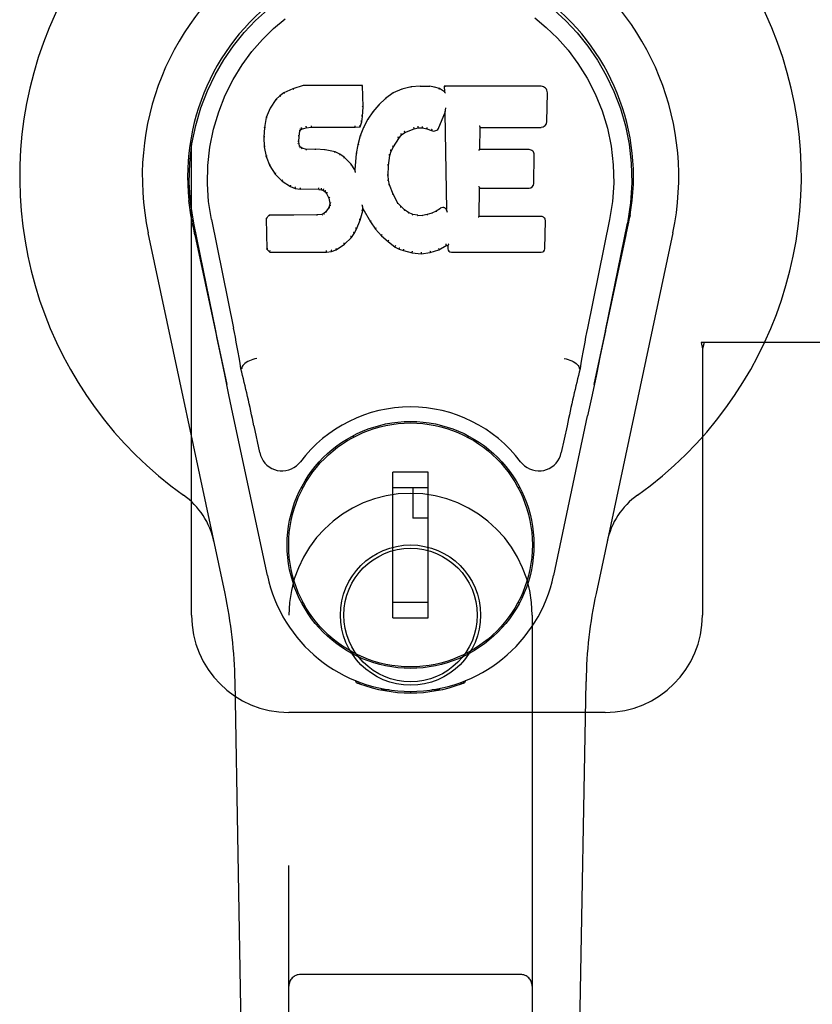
# Model space of a CAD drawing. Header units: inches. Extents: x 0 to 221, y 0 to 143.
# Tile 11 of 33: x 66.18 to 68.22, y 74.8 to 77.33. Entities that reach past the tile are written whole.
import ezdxf

# ---------------------------------------------------------------- set-up
doc = ezdxf.new("R2010")
doc.units = ezdxf.units.IN
doc.header["$LTSCALE"] = 12.149718
doc.header["$MEASUREMENT"] = 0
doc.linetypes.add('HIDDEN', pattern=[0.2, 0.1, -0.1])
doc.layers.add('LEFTHAND_DOOR_ASSEMBLY', color=7, linetype='CONTINUOUS')

msp = doc.modelspace()

# ---------------------------------------------------------------- linework, layer by layer
at = {"layer": 'LEFTHAND_DOOR_ASSEMBLY', "color": 8, "linetype": 'HIDDEN'}
for p, q in [((66.6253, 75.797), (66.6253, 78.047)), ((67.9348, 76.497), (67.9378, 76.4801)), ((68.2557, 76.497), (67.9348, 76.497)), ((67.9422, 76.497), (67.9378, 76.4801)), ((67.9378, 76.4801), (67.9378, 75.797)), ((66.8753, 73.9395), (66.8753, 75.797)), ((67.5003, 75.797), (67.5003, 73.9395)), ((67.6878, 75.547), (66.8753, 75.547)), ((67.4703, 74.8745), (66.9053, 74.8745))]:
    msp.add_line(p, q, dxfattribs=at)
at = {"layer": 'LEFTHAND_DOOR_ASSEMBLY', "color": 7, "linetype": 'Continuous'}
for p, q in [((66.8628, 77.1376), (66.8517, 77.1299)), ((66.8859, 77.1482), (66.8628, 77.1376)), ((66.8631, 77.137), (66.8628, 77.1376)), ((66.9117, 77.1565), (66.8859, 77.1482)), ((66.8862, 77.1476), (66.8859, 77.1482)), ((66.9118, 77.1558), (66.9117, 77.1565)), ((67.0646, 77.1565), (66.9117, 77.1565)), ((67.064, 77.1558), (67.0646, 77.1565)), ((67.0658, 77.1016), (67.0646, 77.1565)), ((67.1432, 77.1373), (67.1236, 77.123)), ((67.1657, 77.1472), (67.1432, 77.1373)), ((67.1436, 77.1367), (67.1432, 77.1373)), ((67.1893, 77.1526), (67.1657, 77.1472)), ((67.1659, 77.1466), (67.1657, 77.1472)), ((67.2129, 77.155), (67.1893, 77.1526)), ((67.1894, 77.152), (67.1893, 77.1526)), ((67.2129, 77.1543), (67.2129, 77.155)), ((67.2129, 77.155), (67.2369, 77.1545)), ((67.213, 77.1537), (67.2129, 77.1543)), ((67.2368, 77.1539), (67.2369, 77.1545)), ((67.2497, 77.1525), (67.2369, 77.1545)), ((67.2496, 77.1519), (67.2497, 77.1525)), ((67.2626, 77.1483), (67.2497, 77.1525)), ((67.2623, 77.1477), (67.2626, 77.1483)), ((67.2747, 77.1403), (67.2626, 77.1483)), ((67.2745, 77.1544), (67.2747, 77.1403)), ((67.2751, 77.1538), (67.2745, 77.1544)), ((67.5232, 77.1544), (67.2745, 77.1544)), ((67.2747, 77.1403), (67.2753, 77.1392)), ((67.538, 77.0636), (67.5393, 77.138)), ((66.8418, 77.1204), (66.827, 77.0986)), ((66.8517, 77.1299), (66.8418, 77.1204)), ((66.8423, 77.12), (66.8418, 77.1204)), ((66.8521, 77.1294), (66.8517, 77.1299)), ((67.1236, 77.123), (67.1065, 77.1066)), ((67.124, 77.1225), (67.1236, 77.123)), ((66.827, 77.0986), (66.8174, 77.0739)), ((66.8276, 77.0983), (66.827, 77.0986)), ((67.0645, 77.0772), (67.0658, 77.1016)), ((67.0652, 77.1016), (67.0658, 77.1016)), ((67.0913, 77.0888), (67.078, 77.0696)), ((67.1065, 77.1066), (67.0913, 77.0888)), ((67.0918, 77.0885), (67.0913, 77.0888)), ((67.1069, 77.1062), (67.1065, 77.1066)), ((67.2762, 77.0883), (67.2757, 77.0854)), ((67.2764, 77.0901), (67.2763, 77.0896)), ((67.2765, 77.0909), (67.2764, 77.0901)), ((67.2766, 77.0916), (67.2765, 77.0909)), ((67.2768, 77.0927), (67.2766, 77.0916)), ((67.277, 77.0937), (67.2768, 77.0927)), ((67.2772, 77.095), (67.277, 77.0937)), ((67.2774, 77.0964), (67.2772, 77.095)), ((67.2778, 77.0983), (67.2774, 77.0964)), ((67.278, 77.0994), (67.2778, 77.0983)), ((66.8174, 77.0739), (66.8123, 77.0488)), ((66.8179, 77.0737), (66.8174, 77.0739)), ((67.0584, 77.0502), (67.0629, 77.0629)), ((67.0623, 77.063), (67.0629, 77.0629)), ((67.0629, 77.0629), (67.0645, 77.0772)), ((67.0639, 77.0773), (67.0645, 77.0772)), ((67.078, 77.0696), (67.0669, 77.0489)), ((67.0785, 77.0692), (67.078, 77.0696)), ((67.2608, 77.0486), (67.2757, 77.0854)), ((67.2757, 77.0854), (67.28, 76.8383)), ((66.8123, 77.0488), (66.8109, 77.0239)), ((66.8129, 77.0487), (66.8123, 77.0488)), ((66.9019, 77.0262), (66.9039, 77.0392)), ((66.9033, 77.0394), (66.9039, 77.0392)), ((66.9039, 77.0392), (66.9055, 77.0425)), ((66.905, 77.0429), (66.9055, 77.0425)), ((66.9055, 77.0425), (66.9081, 77.0446)), ((66.9078, 77.0451), (66.9081, 77.0446)), ((66.9081, 77.0446), (66.9194, 77.0481)), ((66.9193, 77.0486), (66.9194, 77.0481)), ((66.9194, 77.0481), (66.9328, 77.0491)), ((66.9327, 77.053), (66.9328, 77.0516)), ((66.9328, 77.0497), (66.9328, 77.0491)), ((66.9328, 77.0491), (67.0457, 77.0491)), ((67.0457, 77.0516), (67.0456, 77.053)), ((67.0457, 77.0491), (67.0584, 77.0502)), ((67.0457, 77.0497), (67.0457, 77.0491)), ((67.058, 77.0507), (67.0584, 77.0502)), ((67.0669, 77.0489), (67.0583, 77.027)), ((67.0675, 77.0486), (67.0669, 77.0489)), ((67.1736, 77.0354), (67.197, 77.0451)), ((67.1968, 77.0456), (67.197, 77.0451)), ((67.197, 77.0451), (67.2077, 77.0478)), ((67.2077, 77.0484), (67.2077, 77.0478)), ((67.2077, 77.0478), (67.2186, 77.0477)), ((67.2187, 77.0482), (67.2186, 77.0477)), ((67.2186, 77.0477), (67.23, 77.045)), ((67.2302, 77.0455), (67.23, 77.045)), ((67.23, 77.045), (67.2417, 77.0405)), ((67.2419, 77.041), (67.2417, 77.0405)), ((67.3656, 76.9918), (67.3666, 77.049)), ((67.366, 77.0496), (67.3666, 77.049)), ((67.3666, 77.049), (67.5232, 77.049)), ((66.8109, 77.0239), (66.8121, 76.9989)), ((66.8115, 77.0239), (66.8109, 77.0239)), ((66.9004, 77.0122), (66.901, 77.0122)), ((66.901, 77.0122), (66.9019, 77.0262)), ((66.9015, 77.0063), (66.901, 77.0122)), ((66.9013, 77.0262), (66.9019, 77.0262)), ((67.0583, 77.027), (67.0524, 77.0045)), ((67.0589, 77.0268), (67.0583, 77.027)), ((67.1437, 76.9986), (67.1577, 77.0207)), ((67.1572, 77.021), (67.1577, 77.0207)), ((67.1577, 77.0207), (67.1648, 77.0294)), ((67.1644, 77.0298), (67.1648, 77.0294)), ((67.1648, 77.0294), (67.1736, 77.0354)), ((67.1733, 77.0359), (67.1736, 77.0354)), ((66.8121, 76.9989), (66.8167, 76.974)), ((66.8127, 76.9989), (66.8121, 76.9989)), ((66.9009, 77.0062), (66.9015, 77.0063)), ((66.9029, 77.0016), (66.9015, 77.0063)), ((66.9023, 77.0013), (66.9029, 77.0016)), ((66.9056, 76.9979), (66.9029, 77.0016)), ((66.9051, 76.9975), (66.9056, 76.9979)), ((66.9093, 76.9952), (66.9056, 76.9979)), ((66.909, 76.9946), (66.9093, 76.9952)), ((66.9207, 76.992), (66.9093, 76.9952)), ((66.9438, 76.9927), (66.9207, 76.992)), ((66.9207, 76.9913), (66.9207, 76.992)), ((66.9438, 76.9921), (66.9438, 76.9927)), ((66.9688, 76.9914), (66.9438, 76.9927)), ((66.9438, 76.9915), (66.9438, 76.9921)), ((66.9687, 76.9908), (66.9688, 76.9914)), ((66.9939, 76.9859), (66.9688, 76.9914)), ((66.9937, 76.9853), (66.9939, 76.9859)), ((67.0064, 76.9802), (66.9939, 76.9859)), ((67.0524, 77.0045), (67.0485, 76.9818)), ((67.0529, 77.0044), (67.0524, 77.0045)), ((67.1347, 76.9768), (67.1382, 76.9879)), ((67.1377, 76.9881), (67.1382, 76.9879)), ((67.1382, 76.9879), (67.1437, 76.9986)), ((67.1432, 76.9989), (67.1437, 76.9986)), ((67.365, 76.9912), (67.3656, 76.9918)), ((67.4922, 76.9918), (67.3656, 76.9918)), ((66.8173, 76.9742), (66.8167, 76.974)), ((66.8167, 76.974), (66.826, 76.9503)), ((67.0061, 76.9797), (67.0064, 76.9802)), ((67.0175, 76.9723), (67.0064, 76.9802)), ((67.0171, 76.9719), (67.0175, 76.9723)), ((67.0357, 76.9541), (67.0175, 76.9723)), ((67.0485, 76.9818), (67.0448, 76.9396)), ((67.0491, 76.9817), (67.0485, 76.9818)), ((67.1312, 76.9512), (67.1347, 76.9768)), ((67.1341, 76.9769), (67.1347, 76.9768)), ((67.5043, 76.9051), (67.5056, 76.9782)), ((66.8266, 76.9506), (66.826, 76.9503)), ((66.826, 76.9503), (66.84, 76.9289)), ((67.0352, 76.9537), (67.0357, 76.9541)), ((67.0448, 76.9396), (67.0357, 76.9541)), ((67.0453, 76.9378), (67.0448, 76.9396)), ((67.13, 76.9251), (67.1312, 76.9512)), ((67.1306, 76.9512), (67.1312, 76.9512)), ((66.8405, 76.9293), (66.84, 76.9289)), ((66.84, 76.9289), (66.8578, 76.9106)), ((66.8581, 76.9111), (66.8578, 76.9106)), ((66.8578, 76.9106), (66.8792, 76.8968)), ((67.1294, 76.9251), (67.13, 76.9251)), ((67.131, 76.913), (67.13, 76.9251)), ((67.1304, 76.9129), (67.131, 76.913)), ((67.1336, 76.9011), (67.131, 76.913)), ((66.8794, 76.8973), (66.8792, 76.8968)), ((66.8792, 76.8968), (66.8918, 76.8921)), ((66.8919, 76.8927), (66.8918, 76.8921)), ((66.8918, 76.8921), (66.9047, 76.8899)), ((66.9048, 76.8905), (66.9047, 76.8899)), ((66.9525, 76.8895), (66.9047, 76.8899)), ((66.9526, 76.89), (66.9525, 76.8895)), ((66.9525, 76.8895), (66.9589, 76.8889)), ((66.959, 76.8894), (66.9589, 76.8889)), ((66.9589, 76.8889), (66.964, 76.8872)), ((66.9643, 76.8877), (66.964, 76.8872)), ((66.964, 76.8872), (66.9685, 76.8838)), ((67.1331, 76.901), (67.1336, 76.9011)), ((67.1431, 76.8771), (67.1336, 76.9011)), ((67.3638, 76.8202), (67.3651, 76.8933)), ((67.3646, 76.8938), (67.3651, 76.8933)), ((67.3651, 76.8933), (67.4922, 76.8933)), ((66.9689, 76.8843), (66.9685, 76.8838)), ((66.9685, 76.8838), (66.9724, 76.8793)), ((66.9729, 76.8796), (66.9724, 76.8793)), ((66.9724, 76.8793), (66.9783, 76.8675)), ((66.9788, 76.8677), (66.9783, 76.8675)), ((66.9783, 76.8675), (66.9806, 76.8542)), ((67.1425, 76.8769), (67.1431, 76.8771)), ((67.1555, 76.8548), (67.1431, 76.8771)), ((66.9783, 76.8432), (66.97, 76.8322)), ((66.9801, 76.8484), (66.9783, 76.8432)), ((66.9788, 76.8429), (66.9783, 76.8432)), ((66.9806, 76.8542), (66.9801, 76.8484)), ((66.9807, 76.8482), (66.9801, 76.8484)), ((66.9812, 76.8542), (66.9806, 76.8542)), ((67.0582, 76.8106), (67.065, 76.8346)), ((67.0639, 76.8493), (67.0637, 76.8504)), ((67.0641, 76.8486), (67.0639, 76.8493)), ((67.0642, 76.848), (67.0641, 76.8486)), ((67.0644, 76.8473), (67.0642, 76.848)), ((67.0645, 76.8467), (67.0644, 76.8473)), ((67.0646, 76.8461), (67.0645, 76.8467)), ((67.0645, 76.8347), (67.065, 76.8346)), ((67.0647, 76.8454), (67.0646, 76.8461)), ((67.065, 76.8346), (67.0655, 76.8405)), ((67.0655, 76.8405), (67.0651, 76.8424)), ((67.0655, 76.8405), (67.0847, 76.8065)), ((67.155, 76.8544), (67.1555, 76.8548)), ((67.1634, 76.8454), (67.1555, 76.8548)), ((67.1629, 76.845), (67.1634, 76.8454)), ((67.1727, 76.8371), (67.1634, 76.8454)), ((67.1723, 76.8366), (67.1727, 76.8371)), ((67.1829, 76.8302), (67.1727, 76.8371)), ((67.2644, 76.8411), (67.254, 76.834)), ((67.2647, 76.8406), (67.2644, 76.8411)), ((67.28, 76.8383), (67.28, 76.8382)), ((67.2806, 76.8361), (67.28, 76.8382)), ((66.626, 76.8119), (66.6237, 76.8241)), ((66.6238, 76.8241), (66.6252, 76.817)), ((66.6266, 76.8089), (66.626, 76.8119)), ((66.6272, 76.8058), (66.6266, 76.8089)), ((66.6763, 76.8126), (66.7333, 76.5336)), ((66.825, 76.8233), (66.817, 76.8152)), ((66.817, 76.8152), (66.8184, 76.736)), ((66.8176, 76.815), (66.817, 76.8152)), ((66.8867, 76.8239), (66.825, 76.8233)), ((66.8252, 76.8227), (66.825, 76.8233)), ((66.9474, 76.8242), (66.8867, 76.8239)), ((66.8867, 76.8233), (66.8867, 76.8239)), ((66.8867, 76.8233), (66.8867, 76.8227)), ((66.961, 76.8253), (66.9474, 76.8242)), ((66.9474, 76.8236), (66.9474, 76.8242)), ((66.9474, 76.8236), (66.9475, 76.823)), ((66.9655, 76.8277), (66.961, 76.8253)), ((66.9612, 76.8247), (66.961, 76.8253)), ((66.97, 76.8322), (66.9655, 76.8277)), ((66.9659, 76.8272), (66.9655, 76.8277)), ((66.9705, 76.8317), (66.97, 76.8322)), ((67.0489, 76.7878), (67.0582, 76.8106)), ((67.0576, 76.8108), (67.0582, 76.8106)), ((67.1826, 76.8296), (67.1829, 76.8302)), ((67.194, 76.8257), (67.1829, 76.8302)), ((67.1939, 76.8251), (67.194, 76.8257)), ((67.2062, 76.8235), (67.194, 76.8257)), ((67.2062, 76.8229), (67.2062, 76.8235)), ((67.2062, 76.8235), (67.2186, 76.823)), ((67.2307, 76.8249), (67.2186, 76.823)), ((67.2187, 76.8224), (67.2186, 76.823)), ((67.2188, 76.8218), (67.2187, 76.8224)), ((67.2427, 76.8287), (67.2307, 76.8249)), ((67.2309, 76.8243), (67.2307, 76.8249)), ((67.254, 76.834), (67.2427, 76.8287)), ((67.2429, 76.8282), (67.2427, 76.8287)), ((67.2543, 76.8334), (67.254, 76.834)), ((67.2827, 76.8307), (67.282, 76.8328)), ((67.3632, 76.8196), (67.3638, 76.8202)), ((67.5238, 76.8202), (67.3638, 76.8202)), ((67.533, 76.7375), (67.5342, 76.8097)), ((67.6993, 76.8126), (67.6423, 76.5336)), ((67.7489, 76.8081), (67.7494, 76.8108)), ((67.7494, 76.8108), (67.7509, 76.8191)), ((67.7518, 76.8241), (67.7504, 76.817)), ((67.7509, 76.8191), (67.7519, 76.8241)), ((66.6278, 76.8026), (66.6272, 76.8058)), ((66.6309, 76.7878), (66.6278, 76.8026)), ((66.6873, 76.5265), (66.6308, 76.8034)), ((66.6339, 76.7735), (66.6309, 76.7878)), ((67.0432, 76.7766), (67.0489, 76.7878)), ((67.0484, 76.7881), (67.0489, 76.7878)), ((67.0852, 76.8068), (67.0847, 76.8065)), ((67.0847, 76.8065), (67.0979, 76.7878)), ((67.0983, 76.7881), (67.0979, 76.7878)), ((67.0979, 76.7878), (67.1132, 76.7709)), ((67.6883, 76.5265), (67.7448, 76.8034)), ((67.7467, 76.7977), (67.7483, 76.8054)), ((67.7483, 76.8054), (67.7489, 76.8081)), ((66.7113, 75.8524), (66.5139, 76.7784)), ((66.6339, 76.7734), (66.7158, 76.3892)), ((67.0179, 76.7488), (67.0358, 76.766)), ((67.0353, 76.7664), (67.0358, 76.766)), ((67.0358, 76.766), (67.0432, 76.7766)), ((67.0427, 76.7769), (67.0432, 76.7766)), ((67.1136, 76.7713), (67.1132, 76.7709)), ((67.1132, 76.7709), (67.1302, 76.7557)), ((67.6598, 76.3892), (67.7417, 76.7734)), ((67.8616, 76.7784), (67.6643, 75.8524)), ((66.819, 76.7362), (66.8184, 76.736)), ((66.8184, 76.736), (66.826, 76.7286)), ((66.9849, 76.7302), (66.9971, 76.7346)), ((66.9969, 76.7351), (66.9971, 76.7346)), ((66.9971, 76.7346), (67.0179, 76.7488)), ((67.0176, 76.7492), (67.0179, 76.7488)), ((67.1306, 76.7561), (67.1302, 76.7557)), ((67.1302, 76.7557), (67.1485, 76.7418)), ((67.1488, 76.7422), (67.1485, 76.7418)), ((67.1485, 76.7418), (67.159, 76.7364)), ((67.1593, 76.7369), (67.159, 76.7364)), ((67.159, 76.7364), (67.1701, 76.7326)), ((67.1702, 76.7332), (67.1701, 76.7326)), ((67.2383, 76.7276), (67.2605, 76.7345)), ((67.2603, 76.735), (67.2605, 76.7345)), ((67.2605, 76.7345), (67.2791, 76.7457)), ((67.2789, 76.7462), (67.2791, 76.7457)), ((67.2791, 76.7457), (67.2835, 76.7457)), ((67.284, 76.7462), (67.2835, 76.7457)), ((67.2835, 76.7457), (67.2836, 76.7375)), ((66.8262, 76.7291), (66.826, 76.7286)), ((66.826, 76.7286), (66.9722, 76.7286)), ((66.9721, 76.7311), (66.972, 76.7325)), ((66.9721, 76.7291), (66.9722, 76.7286)), ((66.9722, 76.7286), (66.9849, 76.7302)), ((66.9848, 76.7308), (66.9849, 76.7302)), ((67.1701, 76.7326), (67.1924, 76.727)), ((67.1925, 76.7275), (67.1924, 76.727)), ((67.1924, 76.727), (67.2152, 76.7244)), ((67.2152, 76.7284), (67.2152, 76.725)), ((67.2152, 76.7244), (67.2383, 76.7276)), ((67.2152, 76.725), (67.2152, 76.7244)), ((67.2382, 76.7282), (67.2383, 76.7276)), ((67.2927, 76.7286), (67.5238, 76.7286)), ((67.6843, 76.5069), (67.6753, 76.4632)), ((67.6883, 76.5264), (67.6843, 76.5069)), ((66.7105, 76.4143), (66.7003, 76.4632)), ((67.6753, 76.4632), (67.6651, 76.4143)), ((66.7544, 76.4298), (66.7523, 76.4295)), ((67.6212, 76.4298), (67.6233, 76.4295)), ((66.7215, 76.3621), (66.7105, 76.4143)), ((67.6651, 76.4143), (67.6541, 76.3621)), ((66.7318, 76.3135), (66.7215, 76.3621)), ((67.6541, 76.3621), (67.6427, 76.3084)), ((66.8201, 75.8988), (66.7318, 76.3135)), ((67.5555, 75.8988), (67.6427, 76.3084)), ((66.8005, 76.214), (66.7858, 76.2831)), ((67.5898, 76.2831), (67.5751, 76.214)), ((67.0402, 76.2572), (67.0402, 76.2528)), ((67.3354, 76.2572), (67.3354, 76.2528)), ((67.1425, 75.7901), (67.1425, 76.1641)), ((67.2331, 76.1641), (67.1425, 76.1641)), ((67.2331, 75.7901), (67.2331, 76.1641)), ((66.9077, 76.1247), (66.9121, 76.1247)), ((67.1425, 76.1247), (67.2331, 76.1247)), ((67.1937, 76.1247), (67.1937, 76.046)), ((67.4635, 76.1247), (67.4679, 76.1247)), ((67.2331, 76.046), (67.1937, 76.046)), ((66.9077, 75.8295), (66.9121, 75.8295)), ((67.2331, 75.8295), (67.1425, 75.8295)), ((67.4635, 75.8295), (67.4679, 75.8295)), ((67.1425, 75.7901), (67.2331, 75.7901)), ((67.0402, 75.697), (67.0402, 75.7014)), ((67.3354, 75.697), (67.3354, 75.7014)), ((66.8093, 71.4875), (66.737, 75.6269)), ((67.0491, 75.6235), (67.0463, 75.6292)), ((67.0526, 75.6266), (67.0525, 75.6221)), ((67.0562, 75.6235), (67.0565, 75.6206)), ((67.3191, 75.6206), (67.3194, 75.6235)), ((67.323, 75.6266), (67.3231, 75.6221)), ((67.3293, 75.6292), (67.3265, 75.6235)), ((67.5663, 71.4875), (67.6386, 75.6269)), ((67.1331, 75.6054), (67.1122, 75.6051)), ((67.1878, 75.6012), (67.1878, 75.5972)), ((67.2634, 75.6051), (67.2425, 75.6054))]:
    msp.add_line(p, q, dxfattribs=at)
for points in [[(66.6308, 76.8033), (66.6226, 76.856), (66.6194, 76.9077), (66.6208, 76.958), (66.6264, 77.0067), (66.636, 77.054), (66.6493, 77.0993), (66.6659, 77.1425), (66.6856, 77.1835), (66.7082, 77.2223), (66.7333, 77.2586), (66.7607, 77.2923), (66.7899, 77.3232), (66.8205, 77.351)], [(67.5559, 77.3503), (67.5867, 77.3222), (67.6157, 77.2913), (67.6429, 77.2577), (67.6681, 77.2213), (67.6906, 77.1823), (67.7104, 77.1409), (67.7269, 77.0975), (67.7399, 77.0525), (67.7493, 77.0057), (67.7549, 76.957), (67.7562, 76.9068), (67.7529, 76.8554), (67.7448, 76.8033)], [(66.6763, 76.8126), (66.6691, 76.8583), (66.6659, 76.9044), (66.6669, 76.9512), (66.6721, 76.9978), (66.6816, 77.0441), (66.695, 77.0891), (66.7121, 77.1319), (66.7323, 77.1721), (66.7553, 77.2093), (66.7805, 77.2435), (66.8074, 77.2746), (66.8358, 77.3026), (66.8654, 77.3276)], [(67.5067, 77.3303), (67.5365, 77.3055), (67.5652, 77.2777), (67.5924, 77.2469), (67.618, 77.2127), (67.6414, 77.1754), (67.6622, 77.1348), (67.6798, 77.0917), (67.6934, 77.0467), (67.7031, 77.0003)], [(66.8862, 77.1476), (66.8863, 77.1476), (66.8864, 77.1476), (66.8865, 77.1475), (66.8866, 77.1474), (66.8868, 77.1473), (66.8869, 77.1472)], [(66.9118, 77.1558), (66.9119, 77.1558), (66.9119, 77.1557), (66.912, 77.1557), (66.912, 77.1555), (66.9121, 77.1554), (66.9121, 77.1552)], [(67.0634, 77.1558), (67.0633, 77.1558), (67.0631, 77.1557), (67.0628, 77.1557), (67.0626, 77.1555), (67.0623, 77.1554), (67.0621, 77.1552)], [(67.1665, 77.1461), (67.1664, 77.1463), (67.1663, 77.1464), (67.1662, 77.1465), (67.1661, 77.1466), (67.166, 77.1466), (67.1659, 77.1466)], [(67.1897, 77.1514), (67.1897, 77.1516), (67.1896, 77.1517), (67.1896, 77.1519), (67.1895, 77.1519), (67.1895, 77.152), (67.1894, 77.152)], [(67.2367, 77.1533), (67.2367, 77.1535), (67.2367, 77.1536), (67.2368, 77.1537), (67.2368, 77.1538), (67.2368, 77.1539), (67.2368, 77.1539)], [(67.2491, 77.1514), (67.2492, 77.1515), (67.2493, 77.1517), (67.2494, 77.1518), (67.2495, 77.1519), (67.2495, 77.1519), (67.2496, 77.1519)], [(67.2615, 77.1473), (67.2616, 77.1475), (67.2618, 77.1476), (67.2619, 77.1477), (67.2621, 77.1477), (67.2622, 77.1478), (67.2623, 77.1477)], [(67.2771, 77.1532), (67.2768, 77.1533), (67.2766, 77.1535), (67.2763, 77.1536), (67.2761, 77.1537), (67.2759, 77.1537), (67.2757, 77.1537)], [(67.2774, 77.1369), (67.2771, 77.1373), (67.2768, 77.1377), (67.2765, 77.1381), (67.2762, 77.1385), (67.276, 77.1387), (67.2757, 77.1389)], [(66.8423, 77.12), (66.8425, 77.1201), (66.8427, 77.1202), (66.8429, 77.1202), (66.8432, 77.1202), (66.8435, 77.1201), (66.8438, 77.12)], [(66.8522, 77.1294), (66.8523, 77.1295), (66.8524, 77.1295), (66.8526, 77.1295), (66.8528, 77.1295), (66.8531, 77.1294), (66.8534, 77.1292)], [(66.8632, 77.1371), (66.8633, 77.1371), (66.8634, 77.1371), (66.8635, 77.1371), (66.8637, 77.137), (66.8639, 77.1369), (66.8641, 77.1367)], [(67.1252, 77.1223), (67.1249, 77.1225), (67.1247, 77.1226), (67.1245, 77.1226), (67.1243, 77.1226), (67.1241, 77.1226), (67.124, 77.1225)], [(67.1445, 77.1364), (67.1443, 77.1366), (67.1441, 77.1367), (67.144, 77.1367), (67.1438, 77.1368), (67.1437, 77.1368), (67.1435, 77.1367)], [(66.8277, 77.0983), (66.8278, 77.0985), (66.8281, 77.0987), (66.8283, 77.0987), (66.8286, 77.0988), (66.829, 77.0988), (66.8293, 77.0987)], [(67.0652, 77.1016), (67.0651, 77.102), (67.0649, 77.1024), (67.0646, 77.1026), (67.0642, 77.1029), (67.0637, 77.103), (67.0633, 77.103)], [(67.0934, 77.0886), (67.0931, 77.0887), (67.0928, 77.0888), (67.0925, 77.0888), (67.0922, 77.0887), (67.092, 77.0886), (67.0918, 77.0884)], [(67.1084, 77.1062), (67.1081, 77.1063), (67.1078, 77.1064), (67.1076, 77.1064), (67.1073, 77.1064), (67.1071, 77.1063), (67.1069, 77.1061)], [(67.2763, 77.0891), (67.2762, 77.0888), (67.2762, 77.0887), (67.2762, 77.0885)], [(67.2763, 77.0896), (67.2763, 77.0894), (67.2763, 77.0893), (67.2763, 77.0891)], [(66.818, 77.0738), (66.8181, 77.074), (66.8184, 77.0742), (66.8187, 77.0744), (66.819, 77.0745), (66.8194, 77.0745), (66.8198, 77.0745)], [(67.0623, 77.0632), (67.0622, 77.0635), (67.0621, 77.0639), (67.0618, 77.0642), (67.0614, 77.0645), (67.0609, 77.0647), (67.0603, 77.0649)], [(67.0639, 77.0772), (67.0638, 77.0776), (67.0636, 77.078), (67.0633, 77.0783), (67.0629, 77.0785), (67.0624, 77.0787), (67.0619, 77.0788)], [(67.0802, 77.0696), (67.0799, 77.0697), (67.0795, 77.0697), (67.0792, 77.0697), (67.079, 77.0696), (67.0787, 77.0694), (67.0785, 77.0692)], [(66.8129, 77.0488), (66.8131, 77.0491), (66.8133, 77.0494), (66.8136, 77.0496), (66.814, 77.0498), (66.8144, 77.0498), (66.8149, 77.0499)], [(66.9014, 77.0413), (66.9019, 77.0412), (66.9024, 77.041), (66.9028, 77.0407), (66.9031, 77.0403), (66.9033, 77.0399), (66.9033, 77.0395)], [(66.9034, 77.0455), (66.904, 77.0452), (66.9045, 77.0448), (66.9048, 77.0444), (66.9051, 77.0439), (66.9052, 77.0434), (66.9051, 77.043)], [(66.9068, 77.0483), (66.9072, 77.048), (66.9074, 77.0475), (66.9077, 77.0471), (66.9079, 77.0466), (66.908, 77.0462), (66.908, 77.0458), (66.908, 77.0454), (66.9079, 77.0452)], [(66.9189, 77.052), (66.9191, 77.0516), (66.9192, 77.0511), (66.9193, 77.0505), (66.9194, 77.05), (66.9194, 77.0495), (66.9195, 77.0491), (66.9194, 77.0488), (66.9193, 77.0486)], [(66.9328, 77.0516), (66.9328, 77.0511), (66.9328, 77.0507), (66.9328, 77.0503), (66.9328, 77.05), (66.9328, 77.0498), (66.9328, 77.0497)], [(67.0457, 77.0497), (67.0457, 77.0498), (67.0457, 77.05), (67.0457, 77.0503), (67.0457, 77.0507), (67.0457, 77.0511), (67.0457, 77.0516)], [(67.058, 77.0511), (67.0581, 77.0513), (67.058, 77.0517), (67.0579, 77.052), (67.0577, 77.0525), (67.0575, 77.0529), (67.0572, 77.0533), (67.0569, 77.0537), (67.0565, 77.054)], [(67.0692, 77.0491), (67.0689, 77.0492), (67.0685, 77.0492), (67.0682, 77.0491), (67.0679, 77.049), (67.0676, 77.0488), (67.0675, 77.0485)], [(67.1733, 77.0359), (67.1735, 77.0361), (67.1735, 77.0364), (67.1735, 77.0368), (67.1734, 77.0372), (67.1732, 77.0377), (67.173, 77.0382), (67.1727, 77.0386), (67.1723, 77.039)], [(67.1968, 77.0456), (67.1969, 77.0458), (67.197, 77.046), (67.197, 77.0464), (67.1969, 77.0468), (67.1968, 77.0474), (67.1966, 77.0479), (67.1964, 77.0484), (67.1961, 77.0489)], [(67.2077, 77.0484), (67.2077, 77.0485), (67.2077, 77.0487), (67.2077, 77.0491), (67.2077, 77.0495), (67.2077, 77.0501), (67.2076, 77.0507), (67.2075, 77.0512), (67.2074, 77.0517)], [(67.2187, 77.0482), (67.2186, 77.0483), (67.2186, 77.0485), (67.2186, 77.0489), (67.2186, 77.0494), (67.2186, 77.0499), (67.2187, 77.0505), (67.2188, 77.0511), (67.2189, 77.0516)], [(67.2302, 77.0455), (67.2301, 77.0457), (67.23, 77.0459), (67.23, 77.0463), (67.23, 77.0468), (67.2301, 77.0473), (67.2303, 77.0478), (67.2305, 77.0484), (67.2308, 77.0488)], [(67.2426, 77.0442), (67.2423, 77.0438), (67.2421, 77.0433), (67.2419, 77.0428), (67.2417, 77.0423), (67.2417, 77.0419), (67.2417, 77.0415), (67.2417, 77.0412), (67.2419, 77.041)], [(67.3641, 77.0529), (67.3643, 77.0528), (67.3646, 77.0525), (67.3648, 77.0523), (67.365, 77.0521), (67.3652, 77.0518), (67.3654, 77.0516)], [(67.3654, 77.0516), (67.3656, 77.0513), (67.3657, 77.0511), (67.3658, 77.0508), (67.3659, 77.0506), (67.366, 77.0504), (67.366, 77.0502)], [(66.8115, 77.024), (66.8116, 77.0243), (66.8118, 77.0246), (66.8121, 77.0249), (66.8125, 77.0251), (66.813, 77.0252), (66.8135, 77.0252)], [(66.8985, 77.0135), (66.899, 77.0135), (66.8994, 77.0134), (66.8998, 77.0132), (66.9001, 77.0129), (66.9004, 77.0126), (66.9004, 77.0121)], [(66.8993, 77.0278), (66.8999, 77.0277), (66.9003, 77.0275), (66.9007, 77.0273), (66.9011, 77.027), (66.9013, 77.0266), (66.9013, 77.0262)], [(67.0608, 77.0276), (67.0604, 77.0276), (67.06, 77.0276), (67.0596, 77.0275), (67.0593, 77.0273), (67.0591, 77.0271), (67.0589, 77.0268)], [(67.1572, 77.0211), (67.1573, 77.0214), (67.1573, 77.0217), (67.1572, 77.0221), (67.157, 77.0224), (67.1568, 77.0228), (67.1564, 77.0231), (67.156, 77.0234), (67.1556, 77.0235)], [(67.1645, 77.0299), (67.1646, 77.0302), (67.1646, 77.0305), (67.1645, 77.0309), (67.1644, 77.0313), (67.1641, 77.0317), (67.1638, 77.032), (67.1635, 77.0324), (67.163, 77.0327)], [(66.8127, 76.999), (66.8128, 76.9994), (66.813, 76.9997), (66.8133, 77), (66.8137, 77.0003), (66.8142, 77.0005), (66.8147, 77.0005)], [(66.8989, 77.0071), (66.8994, 77.0072), (66.8998, 77.0071), (66.9001, 77.007), (66.9004, 77.0068), (66.9007, 77.0065), (66.9008, 77.0063)], [(66.9006, 77.0018), (66.9009, 77.0019), (66.9012, 77.0019), (66.9015, 77.0019), (66.9018, 77.0018), (66.9021, 77.0016), (66.9022, 77.0015)], [(66.9037, 76.9974), (66.904, 76.9976), (66.9042, 76.9976), (66.9045, 76.9977), (66.9047, 76.9977), (66.9049, 76.9976), (66.905, 76.9975)], [(66.9081, 76.9942), (66.9083, 76.9944), (66.9084, 76.9945), (66.9086, 76.9946), (66.9087, 76.9946), (66.9088, 76.9947), (66.9089, 76.9946)], [(66.9204, 76.9907), (66.9205, 76.9909), (66.9205, 76.991), (66.9206, 76.9911), (66.9206, 76.9912), (66.9206, 76.9913), (66.9207, 76.9913)], [(66.9685, 76.9902), (66.9685, 76.9904), (66.9686, 76.9905), (66.9686, 76.9906), (66.9686, 76.9907), (66.9687, 76.9908), (66.9687, 76.9908)], [(67.0549, 77.0053), (67.0544, 77.0054), (67.054, 77.0053), (67.0536, 77.0052), (67.0533, 77.005), (67.0531, 77.0047), (67.0529, 77.0044)], [(67.1377, 76.9882), (67.1377, 76.9886), (67.1376, 76.989), (67.1373, 76.9894), (67.1369, 76.9898), (67.1364, 76.99), (67.1359, 76.9902)], [(67.1432, 76.9989), (67.1433, 76.9993), (67.1432, 76.9998), (67.143, 77.0002), (67.1426, 77.0006), (67.1421, 77.001), (67.1415, 77.0012)], [(67.363, 76.9906), (67.3632, 76.9907), (67.3635, 76.9909), (67.3637, 76.991), (67.3639, 76.9911), (67.3642, 76.9911), (67.3643, 76.9912)], [(67.7031, 77.0003), (67.7085, 76.9529), (67.7097, 76.9053), (67.7066, 76.8587), (67.6993, 76.8126)], [(66.8173, 76.9743), (66.8173, 76.9746), (66.8175, 76.975), (66.8178, 76.9754), (66.8182, 76.9757), (66.8186, 76.9759), (66.8192, 76.9761)], [(66.9931, 76.9848), (66.9932, 76.985), (66.9934, 76.9851), (66.9935, 76.9852), (66.9935, 76.9852), (66.9936, 76.9853), (66.9937, 76.9853)], [(67.0051, 76.9793), (67.0054, 76.9795), (67.0056, 76.9796), (67.0057, 76.9797), (67.0058, 76.9797), (67.006, 76.9797), (67.0061, 76.9797)], [(67.0158, 76.9717), (67.0161, 76.9718), (67.0163, 76.9719), (67.0165, 76.972), (67.0167, 76.972), (67.0169, 76.972), (67.017, 76.9719)], [(67.051, 76.9828), (67.0506, 76.9828), (67.0501, 76.9827), (67.0497, 76.9826), (67.0494, 76.9823), (67.0492, 76.982), (67.0491, 76.9817)], [(67.1341, 76.977), (67.1341, 76.9774), (67.1339, 76.9777), (67.1336, 76.9781), (67.1332, 76.9784), (67.1327, 76.9786), (67.1322, 76.9787)], [(66.8265, 76.9507), (66.8265, 76.9511), (66.8266, 76.9515), (66.8269, 76.9519), (66.8272, 76.9523), (66.8277, 76.9526), (66.8283, 76.9528)], [(67.0336, 76.9539), (67.0339, 76.9539), (67.0342, 76.954), (67.0345, 76.954), (67.0347, 76.954), (67.0349, 76.9539), (67.0351, 76.9538)], [(67.0467, 76.9332), (67.0462, 76.935), (67.046, 76.9359), (67.0457, 76.9366), (67.0456, 76.9372), (67.0454, 76.9376)], [(67.1306, 76.9513), (67.1305, 76.9516), (67.1303, 76.952), (67.13, 76.9523), (67.1296, 76.9525), (67.1291, 76.9527), (67.1286, 76.9528)], [(66.8404, 76.9294), (66.8403, 76.9296), (66.8403, 76.93), (66.8404, 76.9303), (66.8406, 76.9307), (66.8409, 76.9311), (66.8412, 76.9314), (66.8416, 76.9317), (66.842, 76.9319)], [(66.8581, 76.9111), (66.858, 76.9114), (66.8579, 76.9117), (66.858, 76.9121), (66.8581, 76.9125), (66.8584, 76.9129), (66.8587, 76.9133), (66.859, 76.9137), (66.8594, 76.914)], [(67.1294, 76.9252), (67.1293, 76.9255), (67.1291, 76.9258), (67.1288, 76.9261), (67.1284, 76.9263), (67.1279, 76.9264), (67.1274, 76.9264)], [(67.1304, 76.9129), (67.1303, 76.9132), (67.13, 76.9135), (67.1297, 76.9137), (67.1293, 76.9138), (67.1289, 76.9139), (67.1285, 76.9139)], [(66.8794, 76.8973), (66.8793, 76.8975), (66.8792, 76.8978), (66.8792, 76.8982), (66.8793, 76.8986), (66.8795, 76.8991), (66.8797, 76.8996), (66.88, 76.9), (66.8803, 76.9004)], [(66.8919, 76.8927), (66.8918, 76.8928), (66.8918, 76.893), (66.8918, 76.8934), (66.8918, 76.8939), (66.8919, 76.8944), (66.8921, 76.8949), (66.8922, 76.8955), (66.8925, 76.896)], [(66.9048, 76.8905), (66.9048, 76.8906), (66.9047, 76.8908), (66.9047, 76.8912), (66.9047, 76.8916), (66.9048, 76.8922), (66.9048, 76.8928), (66.9049, 76.8933), (66.905, 76.8939)], [(66.9526, 76.89), (66.9525, 76.8901), (66.9525, 76.8903), (66.9525, 76.8907), (66.9525, 76.8912), (66.9525, 76.8917), (66.9526, 76.8923), (66.9526, 76.8929), (66.9527, 76.8934)], [(66.959, 76.8894), (66.959, 76.8895), (66.9589, 76.8898), (66.9589, 76.8901), (66.9589, 76.8906), (66.959, 76.8911), (66.9591, 76.8917), (66.9593, 76.8923), (66.9595, 76.8928)], [(66.9642, 76.8877), (66.9641, 76.8879), (66.964, 76.8882), (66.964, 76.8886), (66.9641, 76.889), (66.9643, 76.8895), (66.9646, 76.89), (66.9649, 76.8904), (66.9652, 76.8908)], [(66.9689, 76.8842), (66.9687, 76.8845), (66.9686, 76.8849), (66.9687, 76.8853), (66.9689, 76.8857), (66.9691, 76.8861), (66.9694, 76.8865), (66.9698, 76.8868), (66.9702, 76.8871)], [(67.133, 76.901), (67.1329, 76.9013), (67.1326, 76.9015), (67.1323, 76.9016), (67.132, 76.9017), (67.1316, 76.9018), (67.1312, 76.9017)], [(67.3626, 76.8972), (67.3629, 76.897), (67.3631, 76.8968), (67.3633, 76.8965), (67.3636, 76.8963), (67.3638, 76.896), (67.364, 76.8958)], [(67.364, 76.8958), (67.3641, 76.8955), (67.3643, 76.8953), (67.3644, 76.895), (67.3645, 76.8948), (67.3645, 76.8946), (67.3645, 76.8944)], [(66.6237, 76.8241), (66.6226, 76.8305), (66.6216, 76.8367), (66.6206, 76.843), (66.6198, 76.8493), (66.619, 76.8554), (66.6183, 76.8616)], [(66.9728, 76.8797), (66.9727, 76.8801), (66.9728, 76.8805), (66.9731, 76.881), (66.9734, 76.8814), (66.9739, 76.8818), (66.9745, 76.882)], [(66.9788, 76.8678), (66.9788, 76.8682), (66.979, 76.8686), (66.9793, 76.869), (66.9797, 76.8693), (66.9802, 76.8695), (66.9807, 76.8697)], [(67.1425, 76.8769), (67.1423, 76.8771), (67.1421, 76.8773), (67.1418, 76.8774), (67.1415, 76.8774), (67.1411, 76.8774), (67.1407, 76.8774)], [(67.7518, 76.8241), (67.7529, 76.8305), (67.754, 76.8369), (67.7549, 76.8432), (67.7558, 76.8494), (67.7566, 76.8555), (67.7573, 76.8616)], [(66.9789, 76.843), (66.9791, 76.8431), (66.9793, 76.8433), (66.9796, 76.8433), (66.9799, 76.8434), (66.9802, 76.8434), (66.9806, 76.8433)], [(66.9808, 76.8484), (66.9809, 76.8486), (66.9812, 76.8488), (66.9815, 76.849), (66.9818, 76.8491), (66.9822, 76.8492), (66.9827, 76.8492)], [(66.9812, 76.8544), (66.9813, 76.8547), (66.9815, 76.855), (66.9819, 76.8553), (66.9823, 76.8555), (66.9827, 76.8556), (66.9832, 76.8557)], [(67.0645, 76.8348), (67.0644, 76.8351), (67.0642, 76.8355), (67.0639, 76.8358), (67.0635, 76.8361), (67.063, 76.8363), (67.0625, 76.8364)], [(67.0649, 76.8442), (67.0649, 76.8445), (67.0649, 76.8447), (67.0647, 76.8454)], [(67.0651, 76.8426), (67.0651, 76.8428), (67.0651, 76.8429), (67.0651, 76.8431), (67.0651, 76.8433), (67.0651, 76.8435), (67.065, 76.8438), (67.065, 76.844), (67.0649, 76.8442)], [(67.1534, 76.8547), (67.1537, 76.8547), (67.154, 76.8548), (67.1543, 76.8548), (67.1545, 76.8547), (67.1547, 76.8546), (67.1549, 76.8545)], [(67.1615, 76.845), (67.1618, 76.8451), (67.1621, 76.8452), (67.1623, 76.8452), (67.1625, 76.8452), (67.1628, 76.8451), (67.163, 76.845)], [(67.1711, 76.8364), (67.1714, 76.8365), (67.1717, 76.8366), (67.1719, 76.8367), (67.172, 76.8367), (67.1722, 76.8366), (67.1724, 76.8365)], [(67.2799, 76.8383), (67.2792, 76.8392), (67.2786, 76.84), (67.2779, 76.8407), (67.2771, 76.8412), (67.2764, 76.8417), (67.2756, 76.8421), (67.2748, 76.8425), (67.274, 76.8428), (67.2732, 76.843), (67.2724, 76.8431), (67.2716, 76.8432), (67.2708, 76.8433)], [(67.282, 76.8328), (67.2817, 76.8338), (67.2813, 76.8346), (67.2811, 76.8353), (67.2808, 76.8358)], [(66.8179, 76.8152), (66.8181, 76.8154), (66.8184, 76.8155), (66.8186, 76.8156), (66.819, 76.8156), (66.8193, 76.8156), (66.8196, 76.8156)], [(66.8253, 76.8227), (66.8254, 76.8227), (66.8256, 76.8226), (66.8257, 76.8226), (66.8258, 76.8224), (66.8259, 76.8223), (66.8261, 76.8221)], [(66.9612, 76.8247), (66.9613, 76.8247), (66.9614, 76.8246), (66.9615, 76.8245), (66.9616, 76.8244), (66.9617, 76.8243), (66.9618, 76.8241)], [(66.966, 76.8272), (66.9661, 76.8273), (66.9663, 76.8273), (66.9665, 76.8273), (66.9667, 76.8272), (66.9669, 76.8271), (66.9671, 76.827)], [(66.9705, 76.8317), (66.9707, 76.8319), (66.9709, 76.832), (66.9712, 76.832), (66.9714, 76.832), (66.9717, 76.8319), (66.972, 76.8318)], [(67.0576, 76.8107), (67.0576, 76.8112), (67.0575, 76.8117), (67.0572, 76.8121), (67.0568, 76.8124), (67.0563, 76.8126), (67.0557, 76.8128)], [(67.0851, 76.8069), (67.085, 76.8073), (67.0851, 76.8077), (67.0854, 76.8082), (67.0858, 76.8086), (67.0863, 76.809), (67.0868, 76.8092)], [(67.1817, 76.8292), (67.1819, 76.8294), (67.1821, 76.8295), (67.1822, 76.8296), (67.1824, 76.8296), (67.1825, 76.8296), (67.1826, 76.8296)], [(67.1933, 76.8246), (67.1935, 76.8248), (67.1936, 76.8249), (67.1936, 76.825), (67.1937, 76.8251), (67.1938, 76.8251), (67.1939, 76.8251)], [(67.206, 76.8223), (67.206, 76.8225), (67.206, 76.8226), (67.2061, 76.8227), (67.2061, 76.8228), (67.2061, 76.8229), (67.2062, 76.8229)], [(67.2313, 76.8237), (67.2312, 76.8239), (67.2311, 76.824), (67.2311, 76.8241), (67.231, 76.8242), (67.2309, 76.8242), (67.2309, 76.8243)], [(67.2436, 76.8277), (67.2435, 76.8279), (67.2433, 76.828), (67.2432, 76.8281), (67.2431, 76.8281), (67.243, 76.8282), (67.2429, 76.8282)], [(67.2552, 76.8331), (67.255, 76.8332), (67.2548, 76.8334), (67.2547, 76.8334), (67.2545, 76.8334), (67.2544, 76.8334), (67.2543, 76.8334)], [(67.3612, 76.819), (67.3615, 76.8192), (67.3617, 76.8193), (67.362, 76.8194), (67.3622, 76.8195), (67.3624, 76.8196), (67.3626, 76.8196)], [(67.0484, 76.788), (67.0485, 76.7885), (67.0484, 76.7889), (67.0481, 76.7894), (67.0477, 76.7898), (67.0472, 76.7901), (67.0466, 76.7902)], [(67.0983, 76.7882), (67.0982, 76.7884), (67.0982, 76.7888), (67.0983, 76.7891), (67.0985, 76.7895), (67.0988, 76.7899), (67.0991, 76.7902), (67.0995, 76.7905), (67.0999, 76.7907)], [(67.7417, 76.7735), (67.7427, 76.7782), (67.7467, 76.7977)], [(67.0353, 76.7664), (67.0355, 76.7667), (67.0355, 76.7671), (67.0354, 76.7675), (67.0353, 76.7678), (67.035, 76.7682), (67.0347, 76.7685), (67.0343, 76.7688), (67.0338, 76.7691)], [(67.0426, 76.7769), (67.0428, 76.7773), (67.0427, 76.7778), (67.0424, 76.7783), (67.042, 76.7787), (67.0415, 76.7791), (67.041, 76.7793)], [(67.1136, 76.7713), (67.1134, 76.7715), (67.1134, 76.7718), (67.1134, 76.7722), (67.1136, 76.7726), (67.1138, 76.773), (67.1141, 76.7734), (67.1145, 76.7737), (67.115, 76.774)], [(67.1306, 76.7562), (67.1304, 76.7564), (67.1304, 76.7567), (67.1304, 76.7571), (67.1306, 76.7575), (67.1308, 76.758), (67.1311, 76.7584), (67.1315, 76.7588), (67.1319, 76.759)], [(66.819, 76.7366), (66.8191, 76.737), (66.8193, 76.7373), (66.8196, 76.7377), (66.8199, 76.738), (66.8204, 76.7382), (66.821, 76.7384)], [(66.9848, 76.7308), (66.9849, 76.7309), (66.9849, 76.7312), (66.9849, 76.7315), (66.9849, 76.732), (66.9848, 76.7325), (66.9847, 76.7331), (66.9845, 76.7336), (66.9843, 76.7341)], [(66.9968, 76.735), (66.997, 76.7352), (66.9971, 76.7356), (66.9971, 76.736), (66.997, 76.7364), (66.9968, 76.7369), (66.9966, 76.7374), (66.9963, 76.7378), (66.9959, 76.7382)], [(67.0175, 76.7492), (67.0177, 76.7494), (67.0178, 76.7498), (67.0177, 76.7502), (67.0176, 76.7506), (67.0174, 76.751), (67.0171, 76.7514), (67.0167, 76.7518), (67.0163, 76.7521)], [(67.1488, 76.7423), (67.1487, 76.7425), (67.1486, 76.7428), (67.1486, 76.7432), (67.1487, 76.7436), (67.1489, 76.7441), (67.1492, 76.7445), (67.1495, 76.7449), (67.1499, 76.7453)], [(67.1592, 76.7369), (67.1591, 76.7371), (67.159, 76.7374), (67.159, 76.7378), (67.1591, 76.7382), (67.1593, 76.7387), (67.1595, 76.7392), (67.1597, 76.7397), (67.16, 76.7401)], [(67.1702, 76.7332), (67.1701, 76.7333), (67.17, 76.7336), (67.17, 76.734), (67.1701, 76.7345), (67.1702, 76.735), (67.1704, 76.7355), (67.1706, 76.736), (67.1708, 76.7364)], [(67.2594, 76.7382), (67.2597, 76.7378), (67.26, 76.7374), (67.2602, 76.7369), (67.2604, 76.7364), (67.2605, 76.736), (67.2605, 76.7356), (67.2604, 76.7352), (67.2603, 76.735)], [(67.2784, 76.7496), (67.2785, 76.7494), (67.2786, 76.7492), (67.2787, 76.7489), (67.2788, 76.7487), (67.2788, 76.7485), (67.2789, 76.7482)], [(67.2789, 76.7482), (67.279, 76.7477), (67.2791, 76.7473), (67.2791, 76.7469), (67.2791, 76.7466), (67.2791, 76.7464), (67.279, 76.7463)], [(67.2846, 76.7482), (67.2845, 76.7479), (67.2843, 76.7477), (67.2842, 76.7475), (67.2841, 76.7472), (67.2841, 76.747), (67.2841, 76.7468)], [(67.286, 76.7496), (67.2857, 76.7494), (67.2855, 76.7492), (67.2852, 76.7489), (67.285, 76.7487), (67.2848, 76.7484), (67.2846, 76.7482)], [(66.8262, 76.7292), (66.8261, 76.7294), (66.826, 76.7296), (66.826, 76.7299), (66.8261, 76.7303), (66.8262, 76.7307), (66.8263, 76.7311)], [(66.8263, 76.7311), (66.8264, 76.7313), (66.8265, 76.7316), (66.8267, 76.7318), (66.8268, 76.7321), (66.8269, 76.7323), (66.827, 76.7325)], [(66.9721, 76.7291), (66.9722, 76.7292), (66.9722, 76.7294), (66.9722, 76.7297), (66.9722, 76.7301), (66.9722, 76.7306), (66.9721, 76.7311)], [(67.1925, 76.7275), (67.1924, 76.7276), (67.1923, 76.7279), (67.1923, 76.7282), (67.1924, 76.7287), (67.1924, 76.7292), (67.1925, 76.7298), (67.1927, 76.7304), (67.1928, 76.7309)], [(67.2377, 76.7315), (67.2379, 76.7311), (67.238, 76.7306), (67.2382, 76.7301), (67.2383, 76.7295), (67.2383, 76.7291), (67.2383, 76.7286), (67.2383, 76.7283), (67.2382, 76.7282)], [(66.7003, 76.4632), (66.6913, 76.5069), (66.6873, 76.5264)], [(66.7932, 76.4554), (66.7881, 76.4544), (66.7831, 76.4531), (66.7783, 76.4515), (66.7738, 76.4497), (66.7695, 76.4476), (66.7657, 76.4454), (66.7624, 76.443), (66.7596, 76.4405), (66.7574, 76.4379), (66.7557, 76.4353), (66.7548, 76.4327), (66.7544, 76.4302)], [(67.5824, 76.4554), (67.5875, 76.4544), (67.5925, 76.4531), (67.5973, 76.4515), (67.6018, 76.4497), (67.606, 76.4476), (67.6098, 76.4454), (67.6132, 76.443), (67.616, 76.4405), (67.6182, 76.4379), (67.6198, 76.4353), (67.6208, 76.4327), (67.6212, 76.4302)], [(66.7544, 76.4302), (66.7544, 76.4301), (66.7544, 76.43), (66.7544, 76.4299), (66.7544, 76.4299), (66.7544, 76.4298), (66.7544, 76.4298)], [(67.6212, 76.4298), (67.6212, 76.4298), (67.6212, 76.4299), (67.6212, 76.4299), (67.6212, 76.43), (67.6212, 76.4301), (67.6212, 76.4302)], [(66.8005, 76.214), (66.8026, 76.2066), (66.8055, 76.1997), (66.8093, 76.1932), (66.8138, 76.1873), (66.819, 76.182), (66.8249, 76.1773), (66.8313, 76.1735), (66.8381, 76.1706), (66.8453, 76.1685), (66.8526, 76.1673), (66.8601, 76.1671), (66.8675, 76.1679), (66.8748, 76.1696), (66.8818, 76.1722), (66.8884, 76.1757), (66.8946, 76.18), (66.9001, 76.185), (66.9051, 76.1907)], [(67.4705, 76.1907), (67.4755, 76.1849), (67.481, 76.1799), (67.4872, 76.1756), (67.4938, 76.1722), (67.5008, 76.1696), (67.5081, 76.1679), (67.5155, 76.1671), (67.523, 76.1673), (67.5303, 76.1685), (67.5375, 76.1706), (67.5443, 76.1735), (67.5507, 76.1774), (67.5566, 76.182), (67.5618, 76.1873), (67.5664, 76.1933), (67.5701, 76.1998), (67.573, 76.2067), (67.5751, 76.214)], [(67.0491, 75.6235), (67.0493, 75.6233), (67.0513, 75.6225)], [(67.0513, 75.6225), (67.0529, 75.6219), (67.0548, 75.6212), (67.0569, 75.6204)], [(67.3187, 75.6204), (67.3208, 75.6212), (67.3227, 75.6219), (67.3243, 75.6225), (67.3255, 75.623), (67.3263, 75.6234), (67.3265, 75.6235)]]:
    msp.add_lwpolyline(points, dxfattribs=at)
for radius in [0.3169, 0.313]:
    msp.add_circle((67.1878, 75.9771), radius, dxfattribs=at)
at = {"layer": 'LEFTHAND_DOOR_ASSEMBLY', "color": 8, "linetype": 'HIDDEN'}
for radius in [0.18, 0.1715]:
    msp.add_circle((67.1878, 75.797), radius, dxfattribs=at)
at = {"layer": 'LEFTHAND_DOOR_ASSEMBLY', "color": 7, "linetype": 'Continuous'}
for centre, radius, start, end in [((67.1878, 76.922), 1.0039, 305.5066, 234.4934), ((67.1878, 76.922), 0.689, 347.9703, 192.0297), ((67.1878, 76.922), 0.5727, 353.9465, 186.0535), ((67.1878, 75.9771), 0.3543, 37.0812, 142.9188), ((66.4904, 75.9445), 0.1969, 12.0297, 54.4934), ((67.8852, 75.9445), 0.1969, 125.5066, 167.9703), ((67.1878, 75.9771), 0.3759, 192.0247, 347.9753), ((65.5561, 75.6062), 1.1811, 1, 12.0297), ((68.8195, 75.6062), 1.1811, 167.9703, 179), ((67.1878, 75.9775), 0.3803, 249.8689, 290.1311)]:
    msp.add_arc(centre, radius, start, end, dxfattribs=at)
at = {"layer": 'LEFTHAND_DOOR_ASSEMBLY', "color": 8, "linetype": 'HIDDEN'}
for centre, radius, start, end in [((67.1878, 75.797), 0.3125, 0, 180), ((66.8753, 75.797), 0.25, 180, 270), ((67.6878, 75.797), 0.25, 270, 360), ((66.9053, 74.8445), 0.03, 90, 180), ((67.4703, 74.8445), 0.03, 0, 90)]:
    msp.add_arc(centre, radius, start, end, dxfattribs=at)
at = {"layer": 'LEFTHAND_DOOR_ASSEMBLY', "color": 7, "linetype": 'Continuous'}
for centre, major_axis, ratio, start_param, end_param in [((67.0621, 77.1558), (0.00197, 0), 0.025114, -0.786719, -0.024118), ((67.277, 77.1538), (0.00197, 0), 0.025118, -3.116464, -2.325954), ((67.2773, 77.1379), (0.00199, -0.00132), 0.020652, -3.102743, -2.463868), ((67.5232, 77.1383), (0, 0.0161), 0.999848, -1.588252, 0), ((66.8491, 77.1265), (0.0068, 0.00655), 0.004742, -3.141162, -3.013964), ((66.8327, 77.1058), (0.00508, 0.00754), 0.00518, -3.14111, -2.996917), ((67.2761, 77.0934), (-0.00007, 0.00508), 0.009159, -3.095969, -2.840226), ((66.8221, 77.0842), (0.0041, 0.0105), 0.004273, -3.141291, -3.020229), ((67.0632, 77.0716), (0.00094, 0.00857), 0.005495, -3.302393, -3.142137), ((67.5232, 77.0639), (0, 0.0148), 0.999848, -3.141593, -1.588252), ((66.9043, 77.0458), (0.00095, 0.00638), 0.007192, -3.355813, -3.142604), ((66.9071, 77.0472), (0.00209, 0.00429), 0.008578, -3.403109, -3.143347), ((66.9116, 77.0484), (0.00383, 0.00321), 0.007171, 2.96981, 3.140158), ((67.0586, 77.0528), (0.00068, 0.00203), 0.016088, -3.702354, -3.152114), ((67.2473, 77.054), (0, 0.0146), 0.999848, -3.533459, -1.953533), ((67.366, 77.0516), (0, 0.00197), 0.017455, -3.939332, -3.159046), ((67.1687, 77.0351), (0.00432, 0.00532), 0.00577, -3.304466, -3.142382), ((66.8983, 77.0145), (-0.00257, 0.00839), 0.005552, -3.300311, -3.142126), ((66.8988, 77.0063), (-0.00357, 0.00494), 0.007846, -3.360933, -3.142764), ((66.8999, 77.0014), (0.00526, -0.0039), 0.006775, -0.176276, -0.000946), ((66.9035, 76.9962), (0.00548, -0.00159), 0.007025, -0.140966, -0.001177), ((67.363, 76.9912), (0.00197, 0), 0.025118, -0.815639, -0.025129), ((67.4922, 76.9785), (0, 0.0133), 0.999848, -1.588252, 0), ((66.8154, 76.9843), (-0.0019, 0.0101), 0.004568, -3.141227, -3.008321), ((66.8231, 76.9595), (-0.00347, 0.00889), 0.004705, -3.141171, -3.003628), ((67.0288, 76.9602), (-0.00642, 0.00646), 0.004954, -3.275719, -3.142061), ((67.047, 76.935), (-0.00174, 0.00274), 0.015087, 0.04445, 0.369523), ((66.9593, 76.8914), (0.00499, -0.00375), 0.005785, 0.000903, 0.134339), ((67.3646, 76.8958), (0, 0.00197), 0.017455, -3.939332, -3.159046), ((67.4922, 76.9053), (0, 0.0121), 0.999848, -3.141593, -1.588252), ((66.9693, 76.8868), (-0.00361, 0.00727), 0.005338, -3.141007, -2.984653), ((66.9776, 76.8745), (-0.0012, 0.00679), 0.006717, -3.140718, -2.94213), ((66.9828, 76.8482), (0.00397, 0.00532), 0.007145, -3.140627, -2.942612), ((66.9833, 76.8555), (0.00258, 0.00729), 0.006297, -3.140888, -2.96164), ((66.9819, 76.8619), (0.00064, 0.00765), 0.00631, -3.140878, -2.958148), ((67.0653, 76.8448), (0.0009, 0.0101), 0.004701, -3.278265, -3.141973), ((67.0654, 76.8459), (0.00028, 0.00351), 0.012838, -3.478921, -3.183776), ((67.1484, 76.8622), (-0.00658, 0.0078), 0.004485, -3.264946, -3.141961), ((67.2708, 76.8325), (0, 0.0108), 0.999848, 0, 0.641022), ((67.2826, 76.833), (-0.00202, 0.00309), 0.013288, 0.045758, 0.45434), ((66.8196, 76.817), (0.00193, 0.00197), 0.017814, -3.134444, -2.607219), ((66.8281, 76.8228), (0.00281, 0.00005), 0.01516, -3.135583, -2.872341), ((66.9723, 76.8307), (0.00634, 0.00347), 0.005821, -3.140857, -3.001014), ((67.3613, 76.8196), (0.00197, 0), 0.025118, -0.815639, -0.025129), ((67.5238, 76.8098), (0, 0.0104), 0.999848, -1.588252, 0), ((66.819, 76.739), (-0.00002, 0.00277), 0.015238, -3.135438, -2.613777), ((67.2822, 76.7482), (0.00322, 0.00197), 0.009111, 3.002961, 3.139027), ((67.2927, 76.7377), (0, 0.00913), 0.999848, -4.694933, -3.141593), ((67.284, 76.7482), (0, 0.00197), 0.017455, -3.124139, -2.343853), ((67.5238, 76.7377), (0, 0.00913), 0.999848, -3.141593, -1.588252), ((66.8243, 76.7311), (0.00197, -0.00197), 0.012341, 0.005109, 0.263735), ((66.7491, 76.2831), (-0.0476, 0.3543), 0.069304, -1.154204, -0.794713), ((67.6264, 76.2831), (0.0476, 0.3543), 0.069304, 0.794713, 1.154204), ((66.7604, 76.2831), (-0.0758, 0.3543), 0.068378, -1.585432, -1.159525), ((67.6151, 76.2831), (0.0758, 0.3543), 0.068378, 1.159525, 1.585432)]:
    msp.add_ellipse(centre, major_axis=major_axis, ratio=ratio, start_param=start_param, end_param=end_param, dxfattribs=at)

doc.saveas('drawing.dxf')
